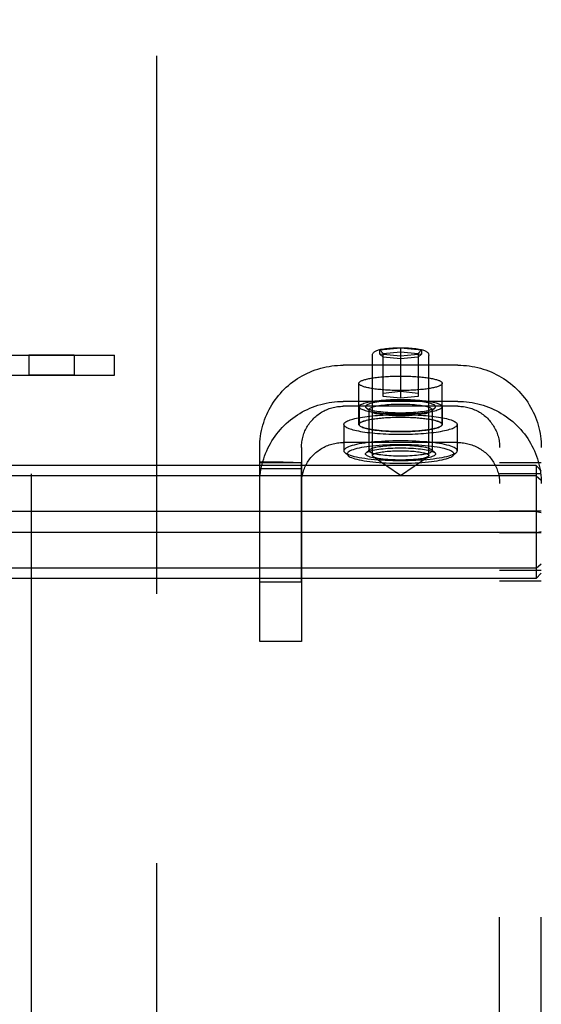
# Model space of a CAD drawing. Header units: inches. Extents: x 0 to 293, y 0 to 190.
# Tile 16 of 28: x 91.75 to 93.32, y 98.97 to 101.92. Entities that reach past the tile are written whole.
import ezdxf

# ---------------------------------------------------------------- set-up
doc = ezdxf.new("R2010")
doc.units = ezdxf.units.IN
doc.header["$LTSCALE"] = 16.12069
doc.header["$MEASUREMENT"] = 0
doc.linetypes.add('HIDDEN', pattern=[0.2, 0.1, -0.1])
doc.linetypes.add('PHANTOM', pattern=[0.8, 0.45, -0.05, 0.1, -0.05, 0.1, -0.05])
for name, color, linetype in [('02___PRT_ALL_AXES', 7, 'CONTINUOUS'), ('AVAILABLE_DOOR_SPACES', 7, 'CONTINUOUS'), ('DEFAULT_2', 8, 'HIDDEN')]:
    doc.layers.add(name, color=color, linetype=linetype)

msp = doc.modelspace()

# ---------------------------------------------------------------- linework, layer by layer
at = {"layer": '02___PRT_ALL_AXES', "color": 8, "linetype": 'HIDDEN'}
for p, q in [((91.7815, 100.9105), (91.7815, 100.8505)), ((91.9175, 100.9105), (91.7815, 100.9105)), ((91.9175, 100.9105), (91.9175, 100.8505)), ((91.9175, 100.8505), (91.7815, 100.8505)), ((92.7712, 100.703), (92.7712, 100.8261)), ((93.0212, 100.703), (93.0212, 100.8261)), ((92.7717, 100.7561), (92.7717, 100.703)), ((93.0207, 100.7561), (93.0207, 100.703)), ((92.7262, 100.703), (92.7262, 100.6242)), ((93.0662, 100.703), (93.0662, 100.6242)), ((92.4743, 100.5905), (92.4742, 100.5891)), ((92.4742, 100.5891), (92.5992, 100.5891)), ((92.4742, 100.578), (92.4743, 100.5853)), ((92.4982, 100.59), (92.4743, 100.5905)), ((92.4743, 100.5853), (92.4743, 100.5877)), ((92.5217, 100.5896), (92.4982, 100.59)), ((92.5438, 100.5893), (92.5217, 100.5896)), ((92.5645, 100.5891), (92.5438, 100.5893)), ((92.5742, 100.5891), (92.5645, 100.5891)), ((92.5992, 100.5889), (92.5992, 100.5891)), ((92.5993, 100.5848), (92.5993, 100.5865)), ((92.5993, 100.5827), (92.5993, 100.5848)), ((92.4742, 100.5733), (92.4742, 100.578)), ((92.4742, 100.2305), (92.4742, 100.5733)), ((92.4742, 100.5706), (92.5992, 100.5706)), ((92.5992, 100.5742), (92.5993, 100.5827)), ((92.5992, 100.2305), (92.5992, 100.5742)), ((92.5992, 100.2305), (92.4742, 100.2305))]:
    msp.add_line(p, q, dxfattribs=at)
for points in [[(92.7712, 100.8261), (92.7713, 100.827), (92.7716, 100.8279), (92.7722, 100.8287), (92.7729, 100.8296), (92.7739, 100.8305), (92.775, 100.8314), (92.7764, 100.8323), (92.778, 100.8331), (92.7798, 100.834), (92.7817, 100.8348), (92.7839, 100.8356), (92.7863, 100.8364), (92.7888, 100.8372), (92.7916, 100.8379), (92.7945, 100.8387), (92.7976, 100.8394), (92.8008, 100.8401), (92.8042, 100.8408), (92.8078, 100.8414), (92.8115, 100.842), (92.8154, 100.8426), (92.8194, 100.8432), (92.8236, 100.8437), (92.8278, 100.8442), (92.8322, 100.8447), (92.8367, 100.8451), (92.8413, 100.8456), (92.846, 100.8459), (92.8508, 100.8463), (92.8556, 100.8466), (92.8605, 100.8469), (92.8655, 100.8471), (92.8706, 100.8473), (92.8756, 100.8475), (92.8807, 100.8476), (92.8859, 100.8477), (92.891, 100.8477), (92.8962, 100.8478)], [(92.8962, 100.8044), (92.891, 100.8044), (92.8859, 100.8044), (92.8807, 100.8045), (92.8756, 100.8046), (92.8706, 100.8048), (92.8655, 100.805), (92.8605, 100.8053), (92.8556, 100.8055), (92.8508, 100.8058), (92.846, 100.8062), (92.8413, 100.8066), (92.8367, 100.807), (92.8322, 100.8074), (92.8278, 100.8079), (92.8236, 100.8084), (92.8194, 100.8089), (92.8154, 100.8095), (92.8115, 100.8101), (92.8078, 100.8107), (92.8042, 100.8114), (92.8008, 100.812), (92.7976, 100.8127), (92.7945, 100.8134), (92.7916, 100.8142), (92.7888, 100.8149), (92.7863, 100.8157), (92.7839, 100.8165), (92.7817, 100.8173), (92.7798, 100.8182), (92.778, 100.819), (92.7764, 100.8199), (92.775, 100.8207), (92.7739, 100.8216), (92.7729, 100.8225), (92.7722, 100.8234), (92.7716, 100.8243), (92.7713, 100.8252), (92.7712, 100.8261)], [(92.8962, 100.8478), (92.9014, 100.8477), (92.9065, 100.8477), (92.9117, 100.8476), (92.9168, 100.8475), (92.9219, 100.8473), (92.9269, 100.8471), (92.9319, 100.8469), (92.9368, 100.8466), (92.9416, 100.8463), (92.9464, 100.8459), (92.9511, 100.8456), (92.9557, 100.8451), (92.9602, 100.8447), (92.9646, 100.8442), (92.9688, 100.8437), (92.973, 100.8432), (92.977, 100.8426), (92.9809, 100.842), (92.9846, 100.8414), (92.9882, 100.8408), (92.9916, 100.8401), (92.9948, 100.8394), (92.9979, 100.8387), (93.0009, 100.8379), (93.0036, 100.8372), (93.0061, 100.8364), (93.0085, 100.8356), (93.0107, 100.8348), (93.0127, 100.834), (93.0144, 100.8331), (93.016, 100.8323), (93.0174, 100.8314), (93.0185, 100.8305), (93.0195, 100.8296), (93.0202, 100.8287), (93.0208, 100.8279), (93.0211, 100.827), (93.0212, 100.8261)], [(93.0212, 100.8261), (93.0211, 100.8252), (93.0208, 100.8243), (93.0202, 100.8234), (93.0195, 100.8225), (93.0185, 100.8216), (93.0174, 100.8207), (93.016, 100.8199), (93.0144, 100.819), (93.0127, 100.8182), (93.0107, 100.8173), (93.0085, 100.8165), (93.0061, 100.8157), (93.0036, 100.8149), (93.0009, 100.8142), (92.9979, 100.8134), (92.9948, 100.8127), (92.9916, 100.812), (92.9882, 100.8114), (92.9846, 100.8107), (92.9809, 100.8101), (92.977, 100.8095), (92.973, 100.8089), (92.9688, 100.8084), (92.9646, 100.8079), (92.9602, 100.8074), (92.9557, 100.807), (92.9511, 100.8066), (92.9464, 100.8062), (92.9416, 100.8058), (92.9368, 100.8055), (92.9319, 100.8053), (92.9269, 100.805), (92.9219, 100.8048), (92.9168, 100.8046), (92.9117, 100.8045), (92.9065, 100.8044), (92.9014, 100.8044), (92.8962, 100.8044)], [(92.7717, 100.7561), (92.7719, 100.7574), (92.7726, 100.7587), (92.7737, 100.76), (92.7753, 100.7613), (92.7773, 100.7626), (92.7798, 100.7638), (92.7827, 100.765), (92.786, 100.7662), (92.7897, 100.7673), (92.7937, 100.7684), (92.7982, 100.7695), (92.803, 100.7705), (92.8082, 100.7714), (92.8136, 100.7723), (92.8194, 100.7732), (92.8255, 100.7739), (92.8318, 100.7746), (92.8383, 100.7753), (92.8451, 100.7759), (92.8521, 100.7764), (92.8592, 100.7768), (92.8664, 100.7771), (92.8738, 100.7774), (92.8812, 100.7776), (92.8887, 100.7777), (92.8962, 100.7778), (92.9037, 100.7777), (92.9112, 100.7776), (92.9186, 100.7774), (92.926, 100.7771), (92.9332, 100.7768), (92.9404, 100.7764), (92.9473, 100.7759), (92.9541, 100.7753), (92.9606, 100.7746), (92.9669, 100.7739), (92.973, 100.7732), (92.9788, 100.7723), (92.9842, 100.7714), (92.9894, 100.7705), (92.9942, 100.7695), (92.9987, 100.7684), (93.0028, 100.7673), (93.0064, 100.7662), (93.0097, 100.765), (93.0126, 100.7638), (93.0151, 100.7626), (93.0171, 100.7613), (93.0187, 100.76), (93.0198, 100.7587), (93.0205, 100.7574), (93.0207, 100.7561)], [(92.7262, 100.703), (92.7264, 100.7045), (92.7271, 100.706), (92.7283, 100.7076), (92.7299, 100.7091), (92.732, 100.7106), (92.7345, 100.7121), (92.7375, 100.7135), (92.7409, 100.715), (92.7447, 100.7164), (92.749, 100.7177), (92.7536, 100.719), (92.7587, 100.7203), (92.7641, 100.7215), (92.7699, 100.7227), (92.776, 100.7238), (92.7825, 100.7249), (92.7892, 100.7259), (92.7963, 100.7268), (92.8036, 100.7277), (92.8112, 100.7285), (92.819, 100.7293), (92.8271, 100.7299), (92.8353, 100.7305), (92.8437, 100.731), (92.8522, 100.7315), (92.8609, 100.7318), (92.8696, 100.7321), (92.8784, 100.7323), (92.8873, 100.7324), (92.8962, 100.7325), (92.9051, 100.7324), (92.914, 100.7323), (92.9228, 100.7321), (92.9316, 100.7318), (92.9402, 100.7315), (92.9487, 100.731), (92.9571, 100.7305), (92.9654, 100.7299), (92.9734, 100.7293), (92.9812, 100.7285), (92.9888, 100.7277), (92.9961, 100.7268), (93.0032, 100.7259), (93.01, 100.7249), (93.0164, 100.7238), (93.0225, 100.7227), (93.0283, 100.7215), (93.0337, 100.7203), (93.0388, 100.719), (93.0434, 100.7177), (93.0477, 100.7164), (93.0515, 100.715), (93.0549, 100.7135), (93.0579, 100.7121), (93.0604, 100.7106), (93.0625, 100.7091), (93.0641, 100.7076), (93.0653, 100.706), (93.066, 100.7045), (93.0662, 100.703)], [(92.7717, 100.7561), (92.7719, 100.7548), (92.7726, 100.7535), (92.7737, 100.7522), (92.7753, 100.751), (92.7773, 100.7497), (92.7798, 100.7485), (92.7827, 100.7473), (92.786, 100.7461), (92.7897, 100.745), (92.7937, 100.7439), (92.7982, 100.7428), (92.803, 100.7418), (92.8082, 100.7409), (92.8136, 100.74), (92.8194, 100.7391), (92.8255, 100.7383), (92.8318, 100.7376), (92.8383, 100.737), (92.8451, 100.7364), (92.8521, 100.7359), (92.8592, 100.7355), (92.8664, 100.7351), (92.8738, 100.7349), (92.8812, 100.7347), (92.8887, 100.7346), (92.8962, 100.7345), (92.9037, 100.7346), (92.9112, 100.7347), (92.9186, 100.7349), (92.926, 100.7351), (92.9332, 100.7355), (92.9404, 100.7359), (92.9473, 100.7364), (92.9541, 100.737), (92.9606, 100.7376), (92.9669, 100.7383), (92.973, 100.7391), (92.9788, 100.74), (92.9842, 100.7409), (92.9894, 100.7418), (92.9942, 100.7428), (92.9987, 100.7439), (93.0028, 100.745), (93.0064, 100.7461), (93.0097, 100.7473), (93.0126, 100.7485), (93.0151, 100.7497), (93.0171, 100.751), (93.0187, 100.7522), (93.0198, 100.7535), (93.0205, 100.7548), (93.0207, 100.7561)], [(92.7262, 100.703), (92.7264, 100.7014), (92.7271, 100.6999), (92.7283, 100.6983), (92.7299, 100.6968), (92.732, 100.6953), (92.7345, 100.6938), (92.7375, 100.6924), (92.7409, 100.691), (92.7447, 100.6896), (92.749, 100.6882), (92.7536, 100.6869), (92.7587, 100.6856), (92.7641, 100.6844), (92.7699, 100.6832), (92.776, 100.6821), (92.7825, 100.681), (92.7892, 100.68), (92.7963, 100.6791), (92.8036, 100.6782), (92.8112, 100.6774), (92.819, 100.6767), (92.8271, 100.676), (92.8353, 100.6754), (92.8437, 100.6749), (92.8522, 100.6744), (92.8609, 100.6741), (92.8696, 100.6738), (92.8784, 100.6736), (92.8873, 100.6735), (92.8962, 100.6734), (92.9051, 100.6735), (92.914, 100.6736), (92.9228, 100.6738), (92.9316, 100.6741), (92.9402, 100.6744), (92.9487, 100.6749), (92.9571, 100.6754), (92.9654, 100.676), (92.9734, 100.6767), (92.9812, 100.6774), (92.9888, 100.6782), (92.9961, 100.6791), (93.0032, 100.68), (93.01, 100.681), (93.0164, 100.6821), (93.0225, 100.6832), (93.0283, 100.6844), (93.0337, 100.6856), (93.0388, 100.6869), (93.0434, 100.6882), (93.0477, 100.6896), (93.0515, 100.691), (93.0549, 100.6924), (93.0579, 100.6938), (93.0604, 100.6953), (93.0625, 100.6968), (93.0641, 100.6983), (93.0653, 100.6999), (93.066, 100.7014), (93.0662, 100.703)], [(92.7712, 100.703), (92.7713, 100.7039), (92.7716, 100.7048), (92.7722, 100.7056), (92.7729, 100.7065), (92.7739, 100.7074), (92.775, 100.7083), (92.7764, 100.7092), (92.778, 100.71), (92.7798, 100.7108), (92.7817, 100.7117), (92.7839, 100.7125), (92.7863, 100.7133), (92.7888, 100.7141), (92.7916, 100.7148), (92.7945, 100.7156), (92.7976, 100.7163), (92.8008, 100.717), (92.8042, 100.7177), (92.8078, 100.7183), (92.8115, 100.7189), (92.8154, 100.7195), (92.8194, 100.7201), (92.8236, 100.7206), (92.8278, 100.7211), (92.8322, 100.7216), (92.8367, 100.722), (92.8413, 100.7225), (92.846, 100.7228), (92.8508, 100.7232), (92.8556, 100.7235), (92.8605, 100.7238), (92.8655, 100.724), (92.8706, 100.7242), (92.8756, 100.7244), (92.8807, 100.7245), (92.8859, 100.7246), (92.891, 100.7246), (92.8962, 100.7247)], [(92.8962, 100.6813), (92.891, 100.6813), (92.8859, 100.6813), (92.8807, 100.6814), (92.8756, 100.6815), (92.8706, 100.6817), (92.8655, 100.6819), (92.8605, 100.6822), (92.8556, 100.6824), (92.8508, 100.6827), (92.846, 100.6831), (92.8413, 100.6835), (92.8367, 100.6839), (92.8322, 100.6843), (92.8278, 100.6848), (92.8236, 100.6853), (92.8194, 100.6858), (92.8154, 100.6864), (92.8115, 100.687), (92.8078, 100.6876), (92.8042, 100.6883), (92.8008, 100.6889), (92.7976, 100.6896), (92.7945, 100.6903), (92.7916, 100.6911), (92.7888, 100.6918), (92.7863, 100.6926), (92.7839, 100.6934), (92.7817, 100.6942), (92.7798, 100.6951), (92.778, 100.6959), (92.7764, 100.6968), (92.775, 100.6976), (92.7739, 100.6985), (92.7729, 100.6994), (92.7722, 100.7003), (92.7716, 100.7012), (92.7713, 100.7021), (92.7712, 100.703)], [(92.7717, 100.703), (92.7719, 100.7043), (92.7726, 100.7056), (92.7737, 100.7069), (92.7753, 100.7081), (92.7773, 100.7094), (92.7798, 100.7106), (92.7827, 100.7118), (92.786, 100.713), (92.7897, 100.7141), (92.7937, 100.7152), (92.7982, 100.7163), (92.803, 100.7173), (92.8082, 100.7182), (92.8136, 100.7191), (92.8194, 100.72), (92.8255, 100.7208), (92.8318, 100.7215), (92.8383, 100.7221), (92.8451, 100.7227), (92.8521, 100.7232), (92.8592, 100.7236), (92.8664, 100.7239), (92.8738, 100.7242), (92.8812, 100.7244), (92.8887, 100.7245), (92.8962, 100.7246), (92.9037, 100.7245), (92.9112, 100.7244), (92.9186, 100.7242), (92.926, 100.7239), (92.9332, 100.7236), (92.9404, 100.7232), (92.9473, 100.7227), (92.9541, 100.7221), (92.9606, 100.7215), (92.9669, 100.7208), (92.973, 100.72), (92.9788, 100.7191), (92.9842, 100.7182), (92.9894, 100.7173), (92.9942, 100.7163), (92.9987, 100.7152), (93.0028, 100.7141), (93.0064, 100.713), (93.0097, 100.7118), (93.0126, 100.7106), (93.0151, 100.7094), (93.0171, 100.7081), (93.0187, 100.7069), (93.0198, 100.7056), (93.0205, 100.7043), (93.0207, 100.703)], [(92.7717, 100.703), (92.7719, 100.7017), (92.7726, 100.7004), (92.7737, 100.6991), (92.7753, 100.6978), (92.7773, 100.6965), (92.7798, 100.6953), (92.7827, 100.6941), (92.786, 100.6929), (92.7897, 100.6918), (92.7937, 100.6907), (92.7982, 100.6896), (92.803, 100.6886), (92.8082, 100.6877), (92.8136, 100.6868), (92.8194, 100.6859), (92.8255, 100.6852), (92.8318, 100.6845), (92.8383, 100.6838), (92.8451, 100.6832), (92.8521, 100.6827), (92.8592, 100.6823), (92.8664, 100.682), (92.8738, 100.6817), (92.8812, 100.6815), (92.8887, 100.6814), (92.8962, 100.6813), (92.9037, 100.6814), (92.9112, 100.6815), (92.9186, 100.6817), (92.926, 100.682), (92.9332, 100.6823), (92.9404, 100.6827), (92.9473, 100.6832), (92.9541, 100.6838), (92.9606, 100.6845), (92.9669, 100.6852), (92.973, 100.6859), (92.9788, 100.6868), (92.9842, 100.6877), (92.9894, 100.6886), (92.9942, 100.6896), (92.9987, 100.6907), (93.0028, 100.6918), (93.0064, 100.6929), (93.0097, 100.6941), (93.0126, 100.6953), (93.0151, 100.6965), (93.0171, 100.6978), (93.0187, 100.6991), (93.0198, 100.7004), (93.0205, 100.7017), (93.0207, 100.703)], [(92.8962, 100.7247), (92.9014, 100.7246), (92.9065, 100.7246), (92.9117, 100.7245), (92.9168, 100.7244), (92.9219, 100.7242), (92.9269, 100.724), (92.9319, 100.7238), (92.9368, 100.7235), (92.9416, 100.7232), (92.9464, 100.7228), (92.9511, 100.7225), (92.9557, 100.722), (92.9602, 100.7216), (92.9646, 100.7211), (92.9688, 100.7206), (92.973, 100.7201), (92.977, 100.7195), (92.9809, 100.7189), (92.9846, 100.7183), (92.9882, 100.7177), (92.9916, 100.717), (92.9948, 100.7163), (92.9979, 100.7156), (93.0009, 100.7148), (93.0036, 100.7141), (93.0061, 100.7133), (93.0085, 100.7125), (93.0107, 100.7117), (93.0127, 100.7108), (93.0144, 100.71), (93.016, 100.7092), (93.0174, 100.7083), (93.0185, 100.7074), (93.0195, 100.7065), (93.0202, 100.7056), (93.0208, 100.7048), (93.0211, 100.7039), (93.0212, 100.703)], [(93.0212, 100.703), (93.0211, 100.7021), (93.0208, 100.7012), (93.0202, 100.7003), (93.0195, 100.6994), (93.0185, 100.6985), (93.0174, 100.6976), (93.016, 100.6968), (93.0144, 100.6959), (93.0127, 100.6951), (93.0107, 100.6942), (93.0085, 100.6934), (93.0061, 100.6926), (93.0036, 100.6918), (93.0009, 100.6911), (92.9979, 100.6903), (92.9948, 100.6896), (92.9916, 100.6889), (92.9882, 100.6883), (92.9846, 100.6876), (92.9809, 100.687), (92.977, 100.6864), (92.973, 100.6858), (92.9688, 100.6853), (92.9646, 100.6848), (92.9602, 100.6843), (92.9557, 100.6839), (92.9511, 100.6835), (92.9464, 100.6831), (92.9416, 100.6827), (92.9368, 100.6824), (92.9319, 100.6822), (92.9269, 100.6819), (92.9219, 100.6817), (92.9168, 100.6815), (92.9117, 100.6814), (92.9065, 100.6813), (92.9014, 100.6813), (92.8962, 100.6813)], [(92.4743, 100.5877), (92.4743, 100.5887), (92.4743, 100.5894), (92.4743, 100.59), (92.4743, 100.5903), (92.4743, 100.5905), (92.4743, 100.5905)], [(92.5993, 100.5865), (92.5992, 100.5872), (92.5992, 100.5877), (92.5992, 100.5889)]]:
    msp.add_lwpolyline(points, dxfattribs=at)
at = {"layer": 'AVAILABLE_DOOR_SPACES', "color": 4, "linetype": 'PHANTOM'}
msp.add_line((92.1642, 135.6605), (92.1642, 63.4105), dxfattribs=at)
at = {"layer": 'DEFAULT_2', "color": 8, "linetype": 'HIDDEN'}
for p, q in [((91.7892, 136.0205), (91.7892, 63.0505)), ((91.6282, 100.9105), (92.0382, 100.9105)), ((92.0382, 100.8505), (92.0382, 100.9105)), ((92.8117, 100.6094), (92.8117, 100.9098)), ((92.8337, 100.9259), (92.8962, 100.9322)), ((92.8337, 100.9134), (92.8337, 100.9259)), ((92.8337, 100.9259), (92.8437, 100.9151)), ((92.8962, 100.9071), (92.8337, 100.9134)), ((92.8337, 100.9134), (92.8437, 100.9046)), ((92.8437, 100.9151), (92.8962, 100.9203)), ((92.8437, 100.7864), (92.8437, 100.9151)), ((92.8962, 100.9322), (92.8962, 100.7811)), ((92.8962, 100.9322), (92.9587, 100.9259)), ((92.8962, 100.9203), (92.9487, 100.9151)), ((92.9587, 100.9134), (92.8962, 100.9071)), ((92.9587, 100.9259), (92.9487, 100.9151)), ((92.9487, 100.9151), (92.9487, 100.7864)), ((92.9587, 100.9134), (92.9487, 100.9046)), ((92.9587, 100.9259), (92.9587, 100.9134)), ((92.9807, 100.6094), (92.9807, 100.9098)), ((93.0682, 100.8803), (92.7242, 100.8803)), ((92.8962, 100.8993), (92.8437, 100.9046)), ((92.9487, 100.9046), (92.8962, 100.8993)), ((91.6282, 100.8505), (92.0382, 100.8505)), ((92.8437, 100.7969), (92.8962, 100.8022)), ((92.8962, 100.8022), (92.9487, 100.7969)), ((93.0682, 100.7718), (92.7242, 100.7718)), ((92.8962, 100.7811), (92.8437, 100.7864)), ((92.9487, 100.7864), (92.8962, 100.7811)), ((93.0682, 100.7572), (92.7242, 100.7572)), ((92.8027, 100.7434), (92.7929, 100.7529)), ((92.8012, 100.7463), (92.8012, 100.6242)), ((92.9897, 100.7434), (92.9996, 100.7529)), ((92.9912, 100.7463), (92.9912, 100.6242)), ((93.0682, 100.6487), (92.7242, 100.6487)), ((92.4742, 100.053), (92.4742, 100.6341)), ((92.5992, 100.6341), (92.5992, 100.053)), ((92.7387, 100.6094), (92.7289, 100.619)), ((92.8027, 100.6271), (92.7929, 100.6175)), ((92.9897, 100.6271), (92.9996, 100.6175)), ((93.0537, 100.6094), (93.0635, 100.619)), ((93.1932, 94.3904), (93.1932, 100.6341)), ((93.3182, 94.3904), (93.3182, 100.6341)), ((92.8962, 100.5503), (92.8144, 100.6058)), ((92.8962, 100.5503), (92.9781, 100.6058)), ((93.3182, 100.5882), (93.1932, 100.5882)), ((93.3032, 100.58), (89.8332, 100.58)), ((93.3182, 100.5553), (93.1932, 100.5553)), ((93.3032, 100.58), (93.3032, 100.2409)), ((93.3032, 100.58), (93.3182, 100.5637)), ((93.3032, 100.5487), (89.8332, 100.5487)), ((93.3032, 100.5487), (93.3182, 100.5354)), ((93.3032, 100.4418), (89.8332, 100.4418)), ((93.3182, 100.4433), (93.1932, 100.4433)), ((93.3032, 100.4418), (93.3182, 100.4388)), ((93.3032, 100.3791), (89.8332, 100.3791)), ((93.3182, 100.3776), (93.1932, 100.3776)), ((93.3032, 100.3791), (93.3182, 100.3821)), ((93.3032, 100.2723), (89.8332, 100.2723)), ((93.3182, 100.2656), (93.1932, 100.2656)), ((93.3032, 100.2723), (93.3182, 100.2855)), ((93.3032, 100.2409), (89.8332, 100.2409)), ((93.3182, 100.2328), (93.1932, 100.2328)), ((93.3032, 100.2409), (93.3182, 100.2572)), ((92.5992, 100.053), (92.4742, 100.053))]:
    msp.add_line(p, q, dxfattribs=at)
for points in [[(92.8117, 100.9098), (92.8118, 100.9116), (92.8122, 100.9133), (92.8129, 100.915), (92.8138, 100.9167), (92.8149, 100.9182), (92.8162, 100.9195), (92.8177, 100.9207), (92.8193, 100.9218), (92.821, 100.9228), (92.8229, 100.9237), (92.8251, 100.9246), (92.8276, 100.9254), (92.8304, 100.9263), (92.8336, 100.9271), (92.8373, 100.9279), (92.8415, 100.9287), (92.8461, 100.9295), (92.8511, 100.9301), (92.8562, 100.9307), (92.8615, 100.9313), (92.867, 100.9317), (92.8727, 100.9321), (92.8785, 100.9323), (92.8843, 100.9325), (92.8902, 100.9327), (92.8962, 100.9327)], [(92.8962, 100.9327), (92.9023, 100.9327), (92.9083, 100.9325), (92.9143, 100.9323), (92.9201, 100.932), (92.9258, 100.9317), (92.9314, 100.9312), (92.9368, 100.9307), (92.942, 100.9301), (92.947, 100.9294), (92.9516, 100.9286), (92.9557, 100.9278), (92.9594, 100.927), (92.9625, 100.9261), (92.9652, 100.9253), (92.9676, 100.9245), (92.9697, 100.9236), (92.9716, 100.9227), (92.9733, 100.9217), (92.9749, 100.9206), (92.9763, 100.9194), (92.9776, 100.9181), (92.9787, 100.9166), (92.9795, 100.915), (92.9802, 100.9133), (92.9806, 100.9116), (92.9807, 100.9098)], [(92.4742, 100.6341), (92.4744, 100.6425), (92.4748, 100.6509), (92.4755, 100.6593), (92.4765, 100.6676), (92.4778, 100.676), (92.4794, 100.6842), (92.4813, 100.6924), (92.4835, 100.7006), (92.4859, 100.7086), (92.4886, 100.7166), (92.4916, 100.7244), (92.4949, 100.7322), (92.4984, 100.7398), (92.5022, 100.7474), (92.5063, 100.7548), (92.5106, 100.762), (92.5151, 100.7691), (92.52, 100.7761), (92.525, 100.7829), (92.5303, 100.7895), (92.5358, 100.7959), (92.5415, 100.8022), (92.5474, 100.8082), (92.5536, 100.8141), (92.5599, 100.8197), (92.5664, 100.8251), (92.5732, 100.8303), (92.58, 100.8353), (92.5871, 100.84), (92.5943, 100.8445), (92.6017, 100.8487), (92.6092, 100.8527), (92.6168, 100.8565), (92.6246, 100.8599), (92.6325, 100.8632), (92.6405, 100.8661), (92.6486, 100.8688), (92.6568, 100.8712), (92.665, 100.8733), (92.6733, 100.8752), (92.6817, 100.8767), (92.6902, 100.878), (92.6986, 100.879), (92.7071, 100.8798), (92.7157, 100.8802), (92.7242, 100.8803)], [(93.0682, 100.8803), (93.0767, 100.8802), (93.0853, 100.8798), (93.0938, 100.879), (93.1022, 100.878), (93.1107, 100.8767), (93.1191, 100.8752), (93.1274, 100.8733), (93.1357, 100.8712), (93.1438, 100.8688), (93.1519, 100.8661), (93.1599, 100.8632), (93.1678, 100.86), (93.1755, 100.8565), (93.1832, 100.8527), (93.1907, 100.8487), (93.1981, 100.8445), (93.2053, 100.84), (93.2124, 100.8353), (93.2193, 100.8303), (93.226, 100.8251), (93.2325, 100.8197), (93.2388, 100.8141), (93.245, 100.8082), (93.2509, 100.8022), (93.2566, 100.7959), (93.2621, 100.7895), (93.2674, 100.7829), (93.2725, 100.7761), (93.2773, 100.7691), (93.2818, 100.762), (93.2861, 100.7548), (93.2902, 100.7474), (93.294, 100.7399), (93.2975, 100.7322), (93.3008, 100.7245), (93.3038, 100.7166), (93.3065, 100.7086), (93.3089, 100.7006), (93.3111, 100.6924), (93.313, 100.6842), (93.3146, 100.676), (93.3159, 100.6676), (93.3169, 100.6593), (93.3176, 100.6509), (93.3181, 100.6425), (93.3182, 100.6341)], [(92.4742, 100.5256), (92.4744, 100.534), (92.4748, 100.5424), (92.4755, 100.5508), (92.4765, 100.5591), (92.4778, 100.5674), (92.4794, 100.5757), (92.4813, 100.5839), (92.4835, 100.592), (92.4859, 100.6001), (92.4886, 100.608), (92.4916, 100.6159), (92.4949, 100.6236), (92.4984, 100.6313), (92.5022, 100.6388), (92.5063, 100.6462), (92.5106, 100.6535), (92.5151, 100.6606), (92.52, 100.6676), (92.525, 100.6743), (92.5303, 100.681), (92.5358, 100.6874), (92.5415, 100.6936), (92.5474, 100.6997), (92.5536, 100.7055), (92.5599, 100.7112), (92.5664, 100.7166), (92.5732, 100.7218), (92.58, 100.7267), (92.5871, 100.7315), (92.5943, 100.736), (92.6017, 100.7402), (92.6092, 100.7442), (92.6168, 100.7479), (92.6246, 100.7514), (92.6325, 100.7546), (92.6405, 100.7576), (92.6486, 100.7603), (92.6568, 100.7627), (92.665, 100.7648), (92.6733, 100.7666), (92.6817, 100.7682), (92.6902, 100.7695), (92.6986, 100.7705), (92.7071, 100.7712), (92.7157, 100.7717), (92.7242, 100.7718)], [(93.0012, 100.7561), (93.0009, 100.7575), (93.0001, 100.7588), (92.9987, 100.7601), (92.9967, 100.7614), (92.9941, 100.7627), (92.9909, 100.764), (92.9873, 100.7652), (92.9831, 100.7664), (92.9784, 100.7675), (92.9733, 100.7685), (92.9677, 100.7695), (92.9618, 100.7704), (92.9555, 100.7712), (92.9488, 100.7719), (92.9419, 100.7726), (92.9347, 100.7731), (92.9272, 100.7736), (92.9196, 100.7739), (92.9119, 100.7742), (92.9041, 100.7743), (92.8962, 100.7744), (92.8884, 100.7743), (92.8805, 100.7742), (92.8728, 100.7739), (92.8652, 100.7736), (92.8578, 100.7731), (92.8506, 100.7726), (92.8436, 100.7719), (92.8369, 100.7712), (92.8306, 100.7704), (92.8247, 100.7695), (92.8191, 100.7685), (92.814, 100.7675), (92.8093, 100.7664), (92.8052, 100.7652), (92.8015, 100.764), (92.7983, 100.7627), (92.7958, 100.7614), (92.7938, 100.7601), (92.7923, 100.7588), (92.7915, 100.7575), (92.7912, 100.7561)], [(92.9912, 100.7463), (92.991, 100.7475), (92.9902, 100.7487), (92.9889, 100.7499), (92.9871, 100.7511), (92.9848, 100.7523), (92.9819, 100.7534), (92.9786, 100.7545), (92.9748, 100.7556), (92.9706, 100.7566), (92.9659, 100.7575), (92.9609, 100.7584), (92.9555, 100.7592), (92.9498, 100.7599), (92.9438, 100.7606), (92.9375, 100.7611), (92.931, 100.7616), (92.9243, 100.7621), (92.9174, 100.7624), (92.9104, 100.7626), (92.9033, 100.7627), (92.8962, 100.7628), (92.8891, 100.7627), (92.882, 100.7626), (92.875, 100.7624), (92.8682, 100.7621), (92.8614, 100.7616), (92.8549, 100.7611), (92.8486, 100.7606), (92.8426, 100.7599), (92.8369, 100.7592), (92.8315, 100.7584), (92.8265, 100.7575), (92.8218, 100.7566), (92.8176, 100.7556), (92.8138, 100.7545), (92.8105, 100.7534), (92.8077, 100.7523), (92.8053, 100.7511), (92.8035, 100.7499), (92.8022, 100.7487), (92.8015, 100.7475), (92.8012, 100.7463)], [(93.0682, 100.7718), (93.0767, 100.7717), (93.0853, 100.7712), (93.0938, 100.7705), (93.1022, 100.7695), (93.1107, 100.7682), (93.1191, 100.7666), (93.1274, 100.7648), (93.1357, 100.7627), (93.1438, 100.7603), (93.1519, 100.7576), (93.1599, 100.7546), (93.1678, 100.7514), (93.1755, 100.7479), (93.1832, 100.7442), (93.1907, 100.7402), (93.1981, 100.736), (93.2053, 100.7315), (93.2124, 100.7267), (93.2193, 100.7218), (93.226, 100.7166), (93.2325, 100.7112), (93.2388, 100.7055), (93.245, 100.6997), (93.2509, 100.6936), (93.2566, 100.6874), (93.2621, 100.681), (93.2674, 100.6743), (93.2725, 100.6676), (93.2773, 100.6606), (93.2818, 100.6535), (93.2861, 100.6463), (93.2902, 100.6389), (93.294, 100.6313), (93.2975, 100.6237), (93.3008, 100.6159), (93.3038, 100.608), (93.3065, 100.6001), (93.3089, 100.592), (93.3111, 100.5839), (93.313, 100.5757), (93.3146, 100.5674), (93.3159, 100.5591), (93.3169, 100.5508), (93.3176, 100.5424), (93.3181, 100.534), (93.3182, 100.5256)], [(92.5992, 100.6341), (92.5993, 100.6383), (92.5995, 100.6425), (92.5999, 100.6467), (92.6004, 100.6509), (92.601, 100.655), (92.6018, 100.6592), (92.6028, 100.6633), (92.6038, 100.6673), (92.6051, 100.6714), (92.6064, 100.6753), (92.6079, 100.6793), (92.6095, 100.6832), (92.6113, 100.687), (92.6132, 100.6907), (92.6152, 100.6944), (92.6174, 100.6981), (92.6197, 100.7016), (92.6221, 100.7051), (92.6246, 100.7085), (92.6272, 100.7118), (92.63, 100.715), (92.6329, 100.7181), (92.6358, 100.7212), (92.6389, 100.7241), (92.6421, 100.7269), (92.6453, 100.7296), (92.6487, 100.7322), (92.6521, 100.7347), (92.6557, 100.7371), (92.6593, 100.7393), (92.6629, 100.7414), (92.6667, 100.7434), (92.6705, 100.7453), (92.6744, 100.747), (92.6783, 100.7486), (92.6823, 100.7501), (92.6864, 100.7515), (92.6905, 100.7527), (92.6946, 100.7537), (92.6988, 100.7546), (92.703, 100.7554), (92.7072, 100.7561), (92.7114, 100.7566), (92.7157, 100.7569), (92.7199, 100.7572), (92.7242, 100.7572)], [(92.7912, 100.7561), (92.7915, 100.7548), (92.7923, 100.7535), (92.7929, 100.7529)], [(92.7929, 100.7529), (92.7938, 100.7521), (92.7958, 100.7508), (92.7983, 100.7495), (92.8015, 100.7483), (92.8051, 100.7471), (92.8093, 100.7459), (92.814, 100.7448), (92.8191, 100.7438), (92.8247, 100.7428), (92.8306, 100.7419), (92.8369, 100.7411), (92.8436, 100.7404), (92.8505, 100.7397), (92.8578, 100.7392), (92.8652, 100.7387), (92.8728, 100.7384), (92.8805, 100.7381), (92.8883, 100.738), (92.8962, 100.7379), (92.9041, 100.738), (92.9119, 100.7381), (92.9196, 100.7384), (92.9272, 100.7387), (92.9346, 100.7392), (92.9419, 100.7397), (92.9488, 100.7404), (92.9555, 100.7411), (92.9618, 100.7419), (92.9677, 100.7428), (92.9733, 100.7438), (92.9784, 100.7448), (92.9831, 100.7459), (92.9873, 100.7471), (92.9909, 100.7483), (92.9941, 100.7495), (92.9967, 100.7508), (92.9987, 100.7521), (92.9996, 100.7529)], [(92.8012, 100.7463), (92.8015, 100.7451), (92.8022, 100.7439), (92.8027, 100.7434)], [(92.8027, 100.7434), (92.8035, 100.7427), (92.8053, 100.7415), (92.8077, 100.7403), (92.8105, 100.7392), (92.8138, 100.7381), (92.8176, 100.737), (92.8218, 100.736), (92.8265, 100.7351), (92.8315, 100.7342), (92.8369, 100.7334), (92.8426, 100.7327), (92.8486, 100.732), (92.8549, 100.7314), (92.8614, 100.7309), (92.8681, 100.7305), (92.875, 100.7302), (92.882, 100.73), (92.8891, 100.7298), (92.8962, 100.7298), (92.9033, 100.7298), (92.9104, 100.73), (92.9174, 100.7302), (92.9243, 100.7305), (92.931, 100.7309), (92.9375, 100.7314), (92.9438, 100.732), (92.9498, 100.7327), (92.9555, 100.7334), (92.9609, 100.7342), (92.9659, 100.7351), (92.9706, 100.736), (92.9748, 100.737), (92.9786, 100.7381), (92.9819, 100.7392), (92.9848, 100.7403), (92.9871, 100.7415), (92.9889, 100.7427), (92.9897, 100.7434)], [(92.9897, 100.7434), (92.9902, 100.7439), (92.991, 100.7451), (92.9912, 100.7463)], [(92.9996, 100.7529), (93.0001, 100.7535), (93.0009, 100.7548), (93.0012, 100.7561)], [(93.0682, 100.7572), (93.0725, 100.7572), (93.0767, 100.7569), (93.081, 100.7566), (93.0852, 100.7561), (93.0894, 100.7554), (93.0936, 100.7546), (93.0978, 100.7537), (93.1019, 100.7527), (93.106, 100.7515), (93.1101, 100.7501), (93.1141, 100.7486), (93.118, 100.747), (93.1219, 100.7453), (93.1257, 100.7434), (93.1295, 100.7414), (93.1331, 100.7393), (93.1368, 100.7371), (93.1403, 100.7347), (93.1437, 100.7322), (93.1471, 100.7296), (93.1504, 100.7269), (93.1535, 100.7241), (93.1566, 100.7212), (93.1596, 100.7181), (93.1624, 100.715), (93.1652, 100.7118), (93.1678, 100.7085), (93.1703, 100.7051), (93.1727, 100.7016), (93.175, 100.6981), (93.1772, 100.6945), (93.1792, 100.6908), (93.1811, 100.687), (93.1829, 100.6832), (93.1845, 100.6793), (93.186, 100.6754), (93.1873, 100.6714), (93.1886, 100.6673), (93.1897, 100.6633), (93.1906, 100.6592), (93.1914, 100.655), (93.192, 100.6509), (93.1926, 100.6467), (93.1929, 100.6425), (93.1931, 100.6383), (93.1932, 100.6341)], [(92.5992, 100.5256), (92.5993, 100.5298), (92.5995, 100.534), (92.5999, 100.5382), (92.6004, 100.5424), (92.601, 100.5465), (92.6018, 100.5506), (92.6028, 100.5547), (92.6038, 100.5588), (92.6051, 100.5628), (92.6064, 100.5668), (92.6079, 100.5707), (92.6095, 100.5746), (92.6113, 100.5784), (92.6132, 100.5822), (92.6152, 100.5859), (92.6174, 100.5895), (92.6197, 100.5931), (92.6221, 100.5966), (92.6246, 100.6), (92.6272, 100.6033), (92.63, 100.6065), (92.6329, 100.6096), (92.6358, 100.6126), (92.6389, 100.6156), (92.6421, 100.6184), (92.6453, 100.6211), (92.6487, 100.6237), (92.6521, 100.6262), (92.6557, 100.6285), (92.6593, 100.6308), (92.6629, 100.6329), (92.6667, 100.6349), (92.6705, 100.6368), (92.6744, 100.6385), (92.6783, 100.6401), (92.6823, 100.6416), (92.6864, 100.6429), (92.6905, 100.6441), (92.6946, 100.6452), (92.6988, 100.6461), (92.703, 100.6469), (92.7072, 100.6475), (92.7114, 100.648), (92.7157, 100.6484), (92.7199, 100.6486), (92.7242, 100.6487)], [(93.0662, 100.6242), (93.0658, 100.6262), (93.0647, 100.6281), (93.0627, 100.6301), (93.06, 100.6321), (93.0566, 100.634), (93.0523, 100.6359), (93.0473, 100.6377), (93.0417, 100.6395), (93.0353, 100.6411), (93.0283, 100.6428), (93.0207, 100.6443), (93.0125, 100.6457), (93.0037, 100.647), (92.9944, 100.6483), (92.9847, 100.6494), (92.9746, 100.6504), (92.9641, 100.6512), (92.9533, 100.652), (92.9422, 100.6526), (92.9309, 100.6531), (92.9194, 100.6534), (92.9078, 100.6536), (92.8962, 100.6537), (92.8846, 100.6536), (92.873, 100.6534), (92.8615, 100.6531), (92.8502, 100.6526), (92.8392, 100.652), (92.8283, 100.6512), (92.8178, 100.6504), (92.8077, 100.6494), (92.798, 100.6483), (92.7887, 100.647), (92.78, 100.6457), (92.7718, 100.6443), (92.7641, 100.6428), (92.7571, 100.6411), (92.7508, 100.6395), (92.7451, 100.6377), (92.7401, 100.6359), (92.7359, 100.634), (92.7324, 100.6321), (92.7297, 100.6301), (92.7277, 100.6281), (92.7266, 100.6262), (92.7262, 100.6242)], [(93.0682, 100.6487), (93.0725, 100.6486), (93.0767, 100.6484), (93.081, 100.648), (93.0852, 100.6475), (93.0894, 100.6469), (93.0936, 100.6461), (93.0978, 100.6452), (93.1019, 100.6441), (93.106, 100.6429), (93.1101, 100.6416), (93.1141, 100.6401), (93.118, 100.6385), (93.1219, 100.6368), (93.1257, 100.6349), (93.1295, 100.6329), (93.1331, 100.6308), (93.1368, 100.6285), (93.1403, 100.6262), (93.1437, 100.6237), (93.1471, 100.6211), (93.1504, 100.6184), (93.1535, 100.6156), (93.1566, 100.6126), (93.1596, 100.6096), (93.1624, 100.6065), (93.1652, 100.6033), (93.1678, 100.6), (93.1703, 100.5966), (93.1727, 100.5931), (93.175, 100.5896), (93.1772, 100.5859), (93.1792, 100.5822), (93.1811, 100.5785), (93.1829, 100.5746), (93.1845, 100.5708), (93.186, 100.5668), (93.1873, 100.5628), (93.1886, 100.5588), (93.1897, 100.5547), (93.1906, 100.5506), (93.1914, 100.5465), (93.192, 100.5424), (93.1926, 100.5382), (93.1929, 100.534), (93.1931, 100.5298), (93.1932, 100.5256)], [(92.7262, 100.6242), (92.7266, 100.6222), (92.7277, 100.6202), (92.7289, 100.619)], [(92.7289, 100.619), (92.7297, 100.6182), (92.7324, 100.6163), (92.7359, 100.6144), (92.7401, 100.6125), (92.7451, 100.6107), (92.7508, 100.6089), (92.7571, 100.6072), (92.7641, 100.6056), (92.7718, 100.6041), (92.78, 100.6026), (92.7887, 100.6013), (92.798, 100.6001), (92.8077, 100.599), (92.8178, 100.598), (92.8283, 100.5971), (92.8392, 100.5964), (92.8502, 100.5958), (92.8615, 100.5953), (92.873, 100.5949), (92.8846, 100.5947), (92.8962, 100.5947), (92.9078, 100.5947), (92.9194, 100.5949), (92.9309, 100.5953), (92.9422, 100.5958), (92.9533, 100.5964), (92.9641, 100.5971), (92.9746, 100.598), (92.9847, 100.599), (92.9944, 100.6001), (93.0037, 100.6013), (93.0124, 100.6026), (93.0207, 100.6041), (93.0283, 100.6056), (93.0353, 100.6072), (93.0417, 100.6089), (93.0473, 100.6107), (93.0523, 100.6125), (93.0566, 100.6144), (93.06, 100.6163), (93.0627, 100.6182), (93.0635, 100.619)], [(93.0562, 100.6143), (93.0558, 100.6162), (93.0548, 100.6181), (93.0529, 100.6199), (93.0504, 100.6217), (93.0471, 100.6236), (93.0431, 100.6253), (93.0385, 100.627), (93.0331, 100.6287), (93.0271, 100.6303), (93.0205, 100.6318), (93.0133, 100.6333), (93.0056, 100.6346), (92.9974, 100.6359), (92.9887, 100.637), (92.9795, 100.638), (92.97, 100.639), (92.9601, 100.6398), (92.9499, 100.6405), (92.9395, 100.6411), (92.9288, 100.6415), (92.918, 100.6418), (92.9072, 100.642), (92.8962, 100.6421), (92.8853, 100.642), (92.8744, 100.6418), (92.8636, 100.6415), (92.8529, 100.6411), (92.8425, 100.6405), (92.8323, 100.6398), (92.8224, 100.639), (92.8129, 100.638), (92.8038, 100.637), (92.795, 100.6359), (92.7868, 100.6346), (92.7791, 100.6333), (92.7719, 100.6318), (92.7653, 100.6303), (92.7593, 100.6287), (92.754, 100.627), (92.7493, 100.6253), (92.7453, 100.6236), (92.742, 100.6217), (92.7395, 100.6199), (92.7377, 100.6181), (92.7366, 100.6162), (92.7362, 100.6143)], [(92.7362, 100.6143), (92.7366, 100.6125), (92.7377, 100.6106), (92.7387, 100.6094)], [(92.7912, 100.6143), (92.7915, 100.6157), (92.7923, 100.617), (92.7929, 100.6175)], [(93.0012, 100.6143), (93.0009, 100.613), (93.0001, 100.6117), (92.9987, 100.6103), (92.9967, 100.609), (92.9941, 100.6077), (92.9909, 100.6065), (92.9873, 100.6052), (92.9831, 100.6041), (92.9784, 100.603), (92.9733, 100.6019), (92.9677, 100.601), (92.9618, 100.6001), (92.9555, 100.5993), (92.9488, 100.5985), (92.9419, 100.5979), (92.9346, 100.5974), (92.9272, 100.5969), (92.9196, 100.5966), (92.9119, 100.5963), (92.9041, 100.5961), (92.8962, 100.5961), (92.8883, 100.5961), (92.8805, 100.5963), (92.8728, 100.5966), (92.8652, 100.5969), (92.8578, 100.5974), (92.8505, 100.5979), (92.8436, 100.5985), (92.8369, 100.5993), (92.8306, 100.6001), (92.8247, 100.601), (92.8191, 100.6019), (92.814, 100.603), (92.8093, 100.6041), (92.8051, 100.6052), (92.8015, 100.6065), (92.7983, 100.6077), (92.7958, 100.609), (92.7938, 100.6103), (92.7923, 100.6117), (92.7915, 100.613), (92.7912, 100.6143)], [(92.7929, 100.6175), (92.7938, 100.6183), (92.7958, 100.6196), (92.7983, 100.6209), (92.8015, 100.6222), (92.8052, 100.6234), (92.8093, 100.6246), (92.814, 100.6257), (92.8191, 100.6267), (92.8247, 100.6277), (92.8306, 100.6286), (92.8369, 100.6294), (92.8436, 100.6301), (92.8506, 100.6307), (92.8578, 100.6313), (92.8652, 100.6317), (92.8728, 100.6321), (92.8805, 100.6324), (92.8884, 100.6325), (92.8962, 100.6326), (92.9041, 100.6325), (92.9119, 100.6324), (92.9196, 100.6321), (92.9272, 100.6317), (92.9347, 100.6313), (92.9419, 100.6307), (92.9488, 100.6301), (92.9555, 100.6294), (92.9618, 100.6286), (92.9677, 100.6277), (92.9733, 100.6267), (92.9784, 100.6257), (92.9831, 100.6246), (92.9873, 100.6234), (92.9909, 100.6222), (92.9941, 100.6209), (92.9967, 100.6196), (92.9987, 100.6183), (92.9996, 100.6175)], [(92.8012, 100.6242), (92.8015, 100.6254), (92.8022, 100.6266), (92.8027, 100.6271)], [(92.9912, 100.6242), (92.991, 100.623), (92.9902, 100.6218), (92.9889, 100.6206), (92.9871, 100.6194), (92.9848, 100.6182), (92.9819, 100.6171), (92.9786, 100.616), (92.9748, 100.6149), (92.9706, 100.6139), (92.9659, 100.613), (92.9609, 100.6121), (92.9555, 100.6113), (92.9498, 100.6106), (92.9438, 100.6099), (92.9375, 100.6093), (92.931, 100.6088), (92.9243, 100.6084), (92.9174, 100.6081), (92.9104, 100.6079), (92.9033, 100.6077), (92.8962, 100.6077), (92.8891, 100.6077), (92.882, 100.6079), (92.875, 100.6081), (92.8681, 100.6084), (92.8614, 100.6088), (92.8549, 100.6093), (92.8486, 100.6099), (92.8426, 100.6106), (92.8369, 100.6113), (92.8315, 100.6121), (92.8265, 100.613), (92.8218, 100.6139), (92.8176, 100.6149), (92.8138, 100.616), (92.8105, 100.6171), (92.8077, 100.6182), (92.8053, 100.6194), (92.8035, 100.6206), (92.8022, 100.6218), (92.8015, 100.623), (92.8012, 100.6242)], [(92.8027, 100.6271), (92.8035, 100.6278), (92.8053, 100.629), (92.8077, 100.6301), (92.8105, 100.6313), (92.8138, 100.6324), (92.8176, 100.6334), (92.8218, 100.6344), (92.8265, 100.6354), (92.8315, 100.6363), (92.8369, 100.6371), (92.8426, 100.6378), (92.8486, 100.6384), (92.8549, 100.639), (92.8614, 100.6395), (92.8682, 100.6399), (92.875, 100.6403), (92.882, 100.6405), (92.8891, 100.6406), (92.8962, 100.6407), (92.9033, 100.6406), (92.9104, 100.6405), (92.9174, 100.6403), (92.9243, 100.6399), (92.931, 100.6395), (92.9375, 100.639), (92.9438, 100.6384), (92.9498, 100.6378), (92.9555, 100.6371), (92.9609, 100.6363), (92.9659, 100.6354), (92.9706, 100.6344), (92.9748, 100.6334), (92.9786, 100.6324), (92.9819, 100.6313), (92.9848, 100.6301), (92.9871, 100.629), (92.9889, 100.6278), (92.9897, 100.6271)], [(92.8117, 100.6094), (92.8119, 100.6104), (92.8126, 100.6115), (92.8136, 100.6125), (92.8151, 100.6135), (92.817, 100.6145), (92.8193, 100.6155), (92.822, 100.6164), (92.8251, 100.6173), (92.8286, 100.6182), (92.8323, 100.619), (92.8365, 100.6198), (92.8409, 100.6205), (92.8456, 100.6211), (92.8505, 100.6217), (92.8557, 100.6223), (92.8611, 100.6227), (92.8667, 100.6232), (92.8724, 100.6235), (92.8782, 100.6237), (92.8842, 100.6239), (92.8902, 100.624), (92.8962, 100.6241)], [(92.8962, 100.6241), (92.9022, 100.624), (92.9082, 100.6239), (92.9142, 100.6237), (92.92, 100.6235), (92.9257, 100.6232), (92.9313, 100.6227), (92.9367, 100.6223), (92.9419, 100.6217), (92.9468, 100.6211), (92.9515, 100.6205), (92.956, 100.6198), (92.9601, 100.619), (92.9639, 100.6182), (92.9673, 100.6173), (92.9704, 100.6164), (92.9731, 100.6155), (92.9754, 100.6145), (92.9773, 100.6135), (92.9788, 100.6125), (92.9798, 100.6115), (92.9805, 100.6104), (92.9807, 100.6094)], [(92.9897, 100.6271), (92.9902, 100.6266), (92.991, 100.6254), (92.9912, 100.6242)], [(92.9996, 100.6175), (93.0001, 100.617), (93.0009, 100.6157), (93.0012, 100.6143)], [(93.0537, 100.6094), (93.0548, 100.6106), (93.0558, 100.6125), (93.0562, 100.6143)], [(93.0635, 100.619), (93.0647, 100.6202), (93.0658, 100.6222), (93.0662, 100.6242)], [(92.7387, 100.6094), (92.7395, 100.6087), (92.742, 100.6069), (92.7453, 100.6051), (92.7493, 100.6033), (92.754, 100.6016), (92.7593, 100.5999), (92.7653, 100.5984), (92.7719, 100.5968), (92.7791, 100.5954), (92.7868, 100.5941), (92.795, 100.5928), (92.8038, 100.5916), (92.8129, 100.5906), (92.8224, 100.5897), (92.8323, 100.5889), (92.8425, 100.5882), (92.8529, 100.5876), (92.8636, 100.5871), (92.8744, 100.5868), (92.8853, 100.5866), (92.8962, 100.5865), (92.9071, 100.5866), (92.918, 100.5868), (92.9288, 100.5871), (92.9395, 100.5876), (92.9499, 100.5882), (92.9601, 100.5889), (92.97, 100.5897), (92.9795, 100.5906), (92.9887, 100.5916), (92.9974, 100.5928), (93.0056, 100.5941), (93.0133, 100.5954), (93.0205, 100.5968), (93.0271, 100.5984), (93.0331, 100.5999), (93.0385, 100.6016), (93.0431, 100.6033), (93.0471, 100.6051), (93.0504, 100.6069), (93.0529, 100.6087), (93.0537, 100.6094)], [(92.8144, 100.6058), (92.8136, 100.6063), (92.8126, 100.6073), (92.8119, 100.6084), (92.8117, 100.6094)], [(92.8962, 100.5947), (92.8902, 100.5948), (92.8842, 100.5949), (92.8782, 100.5951), (92.8724, 100.5953), (92.8667, 100.5957), (92.8611, 100.5961), (92.8557, 100.5965), (92.8505, 100.5971), (92.8456, 100.5977), (92.8409, 100.5983), (92.8365, 100.599), (92.8323, 100.5998), (92.8286, 100.6006), (92.8251, 100.6015), (92.822, 100.6024), (92.8193, 100.6033), (92.817, 100.6043), (92.8151, 100.6053), (92.8144, 100.6058)], [(92.9781, 100.6058), (92.9773, 100.6053), (92.9754, 100.6043), (92.9731, 100.6033), (92.9704, 100.6024), (92.9673, 100.6015), (92.9639, 100.6006), (92.9601, 100.5998), (92.956, 100.599), (92.9515, 100.5983), (92.9468, 100.5977), (92.9419, 100.5971), (92.9367, 100.5965), (92.9313, 100.5961), (92.9257, 100.5957), (92.92, 100.5953), (92.9142, 100.5951), (92.9082, 100.5949), (92.9022, 100.5948), (92.8962, 100.5947)], [(92.9807, 100.6094), (92.9805, 100.6084), (92.9798, 100.6073), (92.9788, 100.6063), (92.9781, 100.6058)]]:
    msp.add_lwpolyline(points, dxfattribs=at)

doc.saveas('drawing.dxf')
